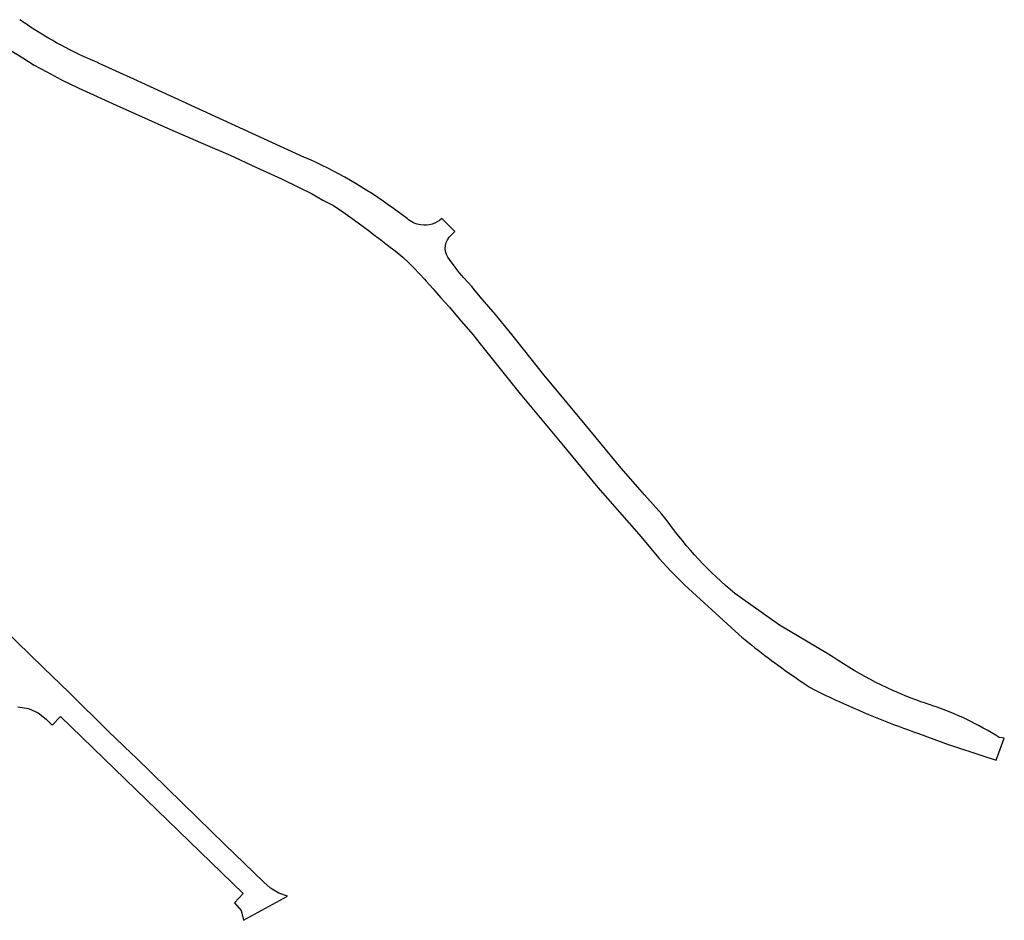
# Model space of a CAD drawing. Header units: metres. Extents: x 121613 to 124518, y 449573 to 453879.
# Tile 46 of 71: x 122358 to 122521, y 452750 to 452900. Entities that reach past the tile are written whole.
import ezdxf

# ---------------------------------------------------------------- set-up
doc = ezdxf.new("R2010")
doc.units = ezdxf.units.M
doc.header["$LTSCALE"] = 4
doc.layers.add('G_WGD', color=7, linetype='CONTINUOUS')

msp = doc.modelspace()

# ---------------------------------------------------------------- linework, layer by layer
at = {"layer": 'G_WGD', "linetype": 'Continuous', "transparency": 33554687}
for points in [[(122359.035, 452899.363, -0.0049115), (122357.92, 452900.129)], [(122370.846, 452892.991, -0.048575), (122359.035, 452899.363)], [(122420.001, 452868.743, 0.0572791), (122405.238, 452877.257)], [(122424.549, 452866.039, -0.1485754), (122422.28, 452867.094)], [(122428.037, 452867.08, -0.2199822), (122424.549, 452866.039)], [(122429.328, 452860.271, -0.3690908), (122429.249, 452863.991)], [(122476.718, 452804.808, -0.0670712), (122465.485, 452816.878)], [(122477.346, 452797.977, 0.0223079), (122486.202, 452791.227)], [(122507.761, 452786.763, -0.0649868), (122493.018, 452794.223)], [(122486.202, 452791.227, 0.0053219), (122488.227, 452789.85)], [(122488.227, 452789.85, 0.0031591), (122489.548, 452788.984)], [(122489.627, 452788.944, 0.007857), (122494.047, 452786.835)], [(122494.047, 452786.835, 0.022648), (122507.197, 452781.517)], [(122509.592, 452786.15, -0.0072064), (122507.761, 452786.763)], [(122520.58, 452780.89, 0.0585993), (122509.592, 452786.15)], [(122512.324, 452779.649, 0.011778), (122512.68, 452779.527)]]:
    msp.add_lwpolyline(points, format="xyb", dxfattribs=at)
for points in [[(122356.46, 452895.01), (122358.42, 452893.79), (122360.34, 452892.6), (122362.41, 452891.48), (122364.85, 452890.16), (122367.74, 452888.77), (122373.92, 452885.93), (122382.45, 452882.08), (122388.35, 452879.58), (122392.87, 452877.6), (122397.15, 452875.61), (122401.39, 452873.69), (122404.47, 452872.17), (122406.39, 452871.24), (122408.27, 452870.17), (122410.031, 452869.279), (122411.58, 452868.21), (122413.12, 452867.12), (122414.76, 452865.92), (122416.22, 452864.81), (122416.708, 452864.446), (122417.6, 452863.78), (122418.727, 452862.891), (122419.02, 452862.66), (122420.3, 452861.73), (122421.55, 452860.67), (122422.53, 452859.73), (122423.38, 452858.91), (122424.33, 452857.91), (122425.145, 452856.998), (122425.42, 452856.69), (122426.59, 452855.4), (122427.144, 452854.76), (122427.88, 452853.91), (122429.29, 452852.35), (122430.89, 452850.44), (122433.19, 452847.8), (122434.411, 452846.288), (122435.75, 452844.63), (122441.03, 452837.98), (122447.94, 452829.64), (122453.96, 452822.39), (122460.78, 452814.63), (122464.15, 452810.62), (122466.05, 452808.53), (122468.39, 452806.18), (122477.346, 452797.977)], [(122405.238, 452877.257), (122376.884, 452890.229), (122370.982, 452892.929), (122370.846, 452892.991)], [(122422.28, 452867.094), (122420.001, 452868.743)], [(122429.249, 452863.991), (122430.199, 452864.961), (122428.037, 452867.08)], [(122465.485, 452816.878), (122464.559, 452817.979), (122461.716, 452821.214), (122459.82, 452823.37), (122457.836, 452825.627), (122451.828, 452832.862), (122448.829, 452836.481), (122446.948, 452838.752), (122445.79, 452840.148), (122444.985, 452841.12), (122443.084, 452843.515), (122439.679, 452847.802), (122436.971, 452851.148), (122434.762, 452853.683), (122433.567, 452855.103), (122433, 452855.778), (122431.699, 452857.216), (122430.917, 452858.143), (122430.276, 452859.002), (122429.328, 452860.271)], [(122398.46, 452756.822), (122391.986, 452763.091), (122387.441, 452767.516), (122377.261, 452777.51), (122376.463, 452778.268), (122372.669, 452781.873), (122366.151, 452788.323), (122364.702, 452789.725), (122361.89, 452792.445), (122357.438, 452796.752), (122356.667, 452797.529), (122348.701, 452805.291), (122341.679, 452812.184), (122341.34, 452812.507), (122338.081, 452815.608), (122334.978, 452818.74), (122320.03, 452833.261), (122317.979, 452835.297)], [(122493.018, 452794.223), (122491.867, 452794.912), (122484.12, 452799.549), (122476.718, 452804.808)], [(122489.548, 452788.984), (122489.627, 452788.944)], [(122357.616, 452785.954), (122359.384, 452785.685)], [(122359.384, 452785.685), (122360.994, 452784.978)], [(122360.994, 452784.978), (122362.305, 452783.941)], [(122362.305, 452783.941), (122363.33, 452782.941), (122364.684, 452784.352), (122395.037, 452754.937), (122393.596, 452753.422)], [(122507.197, 452781.517), (122512.324, 452779.649)], [(122512.68, 452779.527), (122517.75, 452777.894), (122520.135, 452777.125), (122521.46, 452780.77), (122520.58, 452780.89)], [(122399.598, 452755.823), (122398.46, 452756.822)], [(122400.939, 452755.034), (122399.598, 452755.823)], [(122395.114, 452750.497), (122402.419, 452754.51)], [(122402.419, 452754.51), (122400.939, 452755.034)], [(122393.596, 452753.422), (122394.722, 452752.15)], [(122394.722, 452752.15), (122395.114, 452750.497)]]:
    msp.add_lwpolyline(points, dxfattribs=at)

doc.saveas('drawing.dxf')
